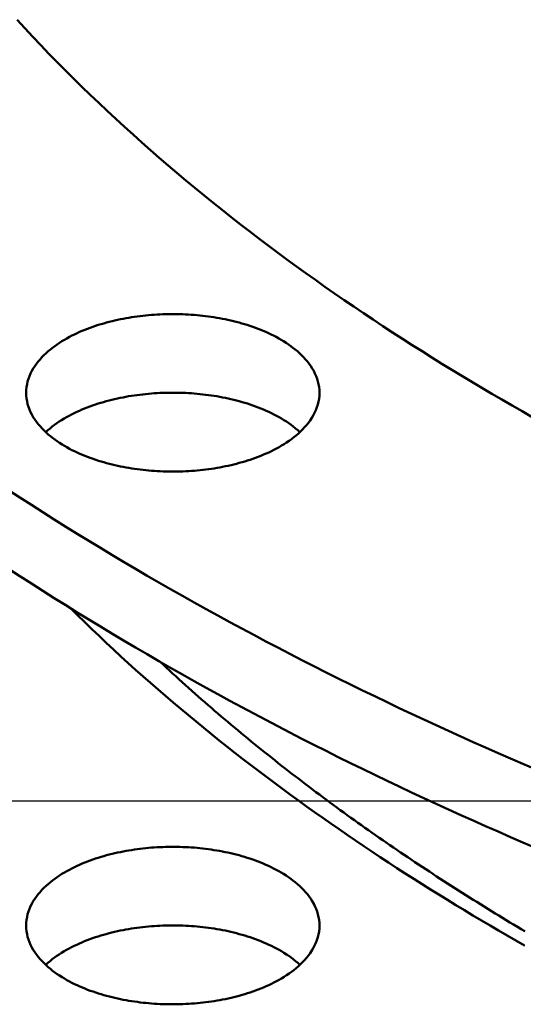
# Model space of a CAD drawing. Header units: millimetres. Extents: x 0 to 841, y 0 to 594.
# Tile 8 of 36: x 223 to 244, y 316 to 358. Entities that reach past the tile are written whole.
import ezdxf

# ---------------------------------------------------------------- set-up
doc = ezdxf.new("R2010")
doc.units = ezdxf.units.MM
for name, color, linetype, lineweight in [('COTA', 7, 'CONTINUOUS', 25), ('FINA', 7, 'CONTINUOUS', 25), ('VIS', 7, 'CONTINUOUS', 50)]:
    doc.layers.add(name, color=color, linetype=linetype, lineweight=lineweight)

msp = doc.modelspace()

# ---------------------------------------------------------------- linework, layer by layer
at = {"layer": 'COTA'}
msp.add_line((289.584, 324.93), (97.44, 324.93), dxfattribs=at)
at = {"layer": 'FINA'}
for points in [[(222.874, 357.959), (223.208, 357.596), (223.544, 357.236), (223.883, 356.878), (224.225, 356.522), (224.57, 356.169), (224.916, 355.819), (225.266, 355.471), (225.618, 355.125), (225.972, 354.782), (226.328, 354.441), (226.687, 354.103), (227.048, 353.767), (227.411, 353.433), (227.777, 353.102), (228.144, 352.773), (228.514, 352.447), (228.886, 352.123), (229.26, 351.801), (229.635, 351.482), (230.013, 351.164), (230.392, 350.85), (230.774, 350.537), (231.157, 350.227), (231.542, 349.918), (231.929, 349.613), (232.318, 349.309), (232.708, 349.007), (233.1, 348.708), (233.493, 348.411), (233.889, 348.116), (234.285, 347.823), (234.684, 347.533), (235.084, 347.244), (235.485, 346.958), (235.888, 346.673), (236.293, 346.391), (236.699, 346.111), (237.106, 345.833), (237.514, 345.557), (237.924, 345.283), (238.336, 345.011), (238.748, 344.741), (239.162, 344.473), (239.578, 344.207), (239.994, 343.943), (240.412, 343.681), (240.831, 343.42), (241.251, 343.162), (241.672, 342.906), (242.095, 342.651), (242.518, 342.399), (242.943, 342.148), (243.369, 341.9), (243.796, 341.653), (244.224, 341.408), (244.653, 341.164)], [(222.874, 357.959), (223.208, 357.596), (223.544, 357.236), (223.883, 356.878), (224.225, 356.522), (224.57, 356.169), (224.916, 355.819), (225.266, 355.471), (225.618, 355.125), (225.972, 354.782), (226.328, 354.441), (226.687, 354.103), (227.048, 353.767), (227.411, 353.433), (227.777, 353.102), (228.144, 352.773), (228.514, 352.447), (228.886, 352.123), (229.26, 351.801), (229.635, 351.482), (230.013, 351.164), (230.392, 350.85), (230.774, 350.537), (231.157, 350.227), (231.542, 349.918), (231.929, 349.613), (232.318, 349.309), (232.708, 349.007), (233.1, 348.708), (233.493, 348.411), (233.889, 348.116), (234.285, 347.823), (234.684, 347.533), (235.084, 347.244), (235.485, 346.958), (235.888, 346.673), (236.293, 346.391), (236.699, 346.111), (237.106, 345.833), (237.514, 345.557), (237.924, 345.283), (238.336, 345.011), (238.748, 344.741), (239.162, 344.473), (239.578, 344.207), (239.994, 343.943), (240.412, 343.681), (240.831, 343.42), (241.251, 343.162), (241.672, 342.906), (242.095, 342.651), (242.518, 342.399), (242.943, 342.148), (243.369, 341.9), (243.796, 341.653), (244.224, 341.408), (244.653, 341.164)], [(223.26, 342.189), (223.265, 342.31), (223.277, 342.43), (223.297, 342.548), (223.324, 342.666), (223.359, 342.781), (223.401, 342.894), (223.449, 343.004), (223.504, 343.112), (223.563, 343.217), (223.628, 343.318), (223.698, 343.417), (223.771, 343.512), (223.849, 343.604), (223.93, 343.694), (224.014, 343.78), (224.101, 343.863), (224.191, 343.943), (224.283, 344.021), (224.378, 344.095), (224.474, 344.168), (224.573, 344.237), (224.673, 344.304), (224.775, 344.369), (224.878, 344.431), (224.982, 344.491), (225.088, 344.549), (225.195, 344.605), (225.303, 344.658), (225.412, 344.71), (225.522, 344.76), (225.632, 344.807), (225.744, 344.853), (225.856, 344.897), (225.969, 344.939), (226.082, 344.98), (226.196, 345.019), (226.311, 345.056), (226.426, 345.092), (226.542, 345.126), (226.658, 345.158), (226.774, 345.189), (226.891, 345.218), (227.008, 345.246), (227.126, 345.272), (227.244, 345.297), (227.362, 345.321), (227.481, 345.343), (227.599, 345.364), (227.718, 345.383), (227.837, 345.401), (227.957, 345.418), (228.076, 345.433), (228.196, 345.447), (228.316, 345.46), (228.436, 345.471), (228.556, 345.482), (228.676, 345.49), (228.796, 345.498), (228.917, 345.504), (229.037, 345.509), (229.157, 345.513), (229.278, 345.516), (229.398, 345.517), (229.519, 345.517), (229.639, 345.516), (229.76, 345.513), (229.88, 345.509), (230.001, 345.504), (230.121, 345.498), (230.241, 345.49), (230.362, 345.482), (230.482, 345.471), (230.602, 345.46), (230.721, 345.447), (230.841, 345.433), (230.961, 345.418), (231.08, 345.401), (231.199, 345.383), (231.318, 345.364), (231.437, 345.343), (231.555, 345.321), (231.674, 345.297), (231.791, 345.272), (231.909, 345.246), (232.026, 345.218), (232.143, 345.189), (232.26, 345.158), (232.376, 345.126), (232.491, 345.092), (232.606, 345.056), (232.721, 345.019), (232.835, 344.98), (232.949, 344.939), (233.062, 344.897), (233.174, 344.853), (233.285, 344.807), (233.396, 344.76), (233.506, 344.71), (233.615, 344.658), (233.722, 344.605), (233.829, 344.549), (233.935, 344.491), (234.04, 344.431), (234.143, 344.369), (234.244, 344.304), (234.344, 344.237), (234.443, 344.168), (234.539, 344.095), (234.634, 344.021), (234.726, 343.943), (234.816, 343.863), (234.903, 343.78), (234.988, 343.694), (235.069, 343.604), (235.146, 343.512), (235.22, 343.417), (235.289, 343.318), (235.354, 343.217), (235.414, 343.112), (235.468, 343.004), (235.516, 342.894), (235.558, 342.781), (235.593, 342.666), (235.621, 342.548), (235.641, 342.43), (235.653, 342.31), (235.657, 342.189)], [(233.842, 339.836), (233.735, 339.78), (233.627, 339.726), (233.518, 339.674), (233.408, 339.624), (233.297, 339.576), (233.186, 339.53), (233.074, 339.486), (232.961, 339.444), (232.847, 339.403), (232.733, 339.364), (232.618, 339.326), (232.503, 339.291), (232.387, 339.256), (232.271, 339.224), (232.155, 339.193), (232.038, 339.163), (231.92, 339.135), (231.803, 339.109), (231.685, 339.083), (231.566, 339.06), (231.448, 339.038), (231.329, 339.017), (231.21, 338.997), (231.091, 338.979), (230.971, 338.962), (230.851, 338.947), (230.732, 338.932), (230.612, 338.92), (230.492, 338.908), (230.371, 338.898), (230.251, 338.889), (230.131, 338.881), (230.01, 338.875), (229.89, 338.87), (229.769, 338.866), (229.648, 338.863), (229.528, 338.862), (229.407, 338.862), (229.286, 338.863), (229.166, 338.865), (229.045, 338.869), (228.925, 338.874), (228.804, 338.88), (228.684, 338.888), (228.563, 338.896), (228.443, 338.906), (228.323, 338.918), (228.203, 338.931), (228.083, 338.944), (227.964, 338.96), (227.844, 338.976), (227.725, 338.994), (227.606, 339.014), (227.487, 339.034), (227.368, 339.056), (227.25, 339.08), (227.132, 339.105), (227.014, 339.131), (226.897, 339.159), (226.78, 339.188), (226.663, 339.219), (226.547, 339.252), (226.431, 339.286), (226.316, 339.321), (226.201, 339.358), (226.087, 339.397), (225.973, 339.438), (225.86, 339.48), (225.748, 339.524), (225.636, 339.57), (225.525, 339.617), (225.415, 339.667), (225.306, 339.719), (225.198, 339.772), (225.091, 339.828), (224.985, 339.886), (224.881, 339.946), (224.777, 340.008), (224.676, 340.073), (224.575, 340.14), (224.477, 340.21), (224.38, 340.282), (224.285, 340.356), (224.193, 340.434), (224.103, 340.514), (224.016, 340.598), (223.931, 340.684), (223.85, 340.773), (223.772, 340.865), (223.698, 340.961), (223.629, 341.059), (223.564, 341.161), (223.504, 341.266), (223.45, 341.373), (223.401, 341.484), (223.359, 341.597), (223.324, 341.712), (223.297, 341.83), (223.277, 341.949), (223.265, 342.069), (223.26, 342.189)], [(224.088, 340.528), (224.178, 340.609), (224.27, 340.687), (224.364, 340.763), (224.461, 340.836), (224.559, 340.906), (224.66, 340.973), (224.761, 341.038), (224.865, 341.101), (224.969, 341.162), (225.075, 341.22), (225.182, 341.276), (225.291, 341.33), (225.4, 341.382), (225.51, 341.432), (225.621, 341.48), (225.732, 341.527), (225.845, 341.571), (225.958, 341.613), (226.072, 341.654), (226.186, 341.693), (226.301, 341.731), (226.417, 341.767), (226.533, 341.801), (226.649, 341.834), (226.766, 341.865), (226.883, 341.894), (227.001, 341.922), (227.119, 341.949), (227.237, 341.974), (227.355, 341.998), (227.474, 342.02), (227.593, 342.041), (227.713, 342.06), (227.832, 342.078), (227.952, 342.095), (228.072, 342.111), (228.192, 342.125), (228.312, 342.138), (228.432, 342.149), (228.553, 342.159), (228.673, 342.168), (228.794, 342.176), (228.915, 342.182), (229.036, 342.187), (229.156, 342.191), (229.277, 342.194), (229.398, 342.195), (229.519, 342.195), (229.64, 342.194), (229.761, 342.191), (229.882, 342.187), (230.003, 342.182), (230.123, 342.176), (230.244, 342.168), (230.365, 342.159), (230.485, 342.149), (230.605, 342.138), (230.726, 342.125), (230.846, 342.111), (230.966, 342.095), (231.085, 342.078), (231.205, 342.06), (231.324, 342.041), (231.443, 342.02), (231.562, 341.998), (231.681, 341.974), (231.799, 341.949), (231.917, 341.922), (232.034, 341.894), (232.152, 341.865), (232.268, 341.834), (232.385, 341.801), (232.501, 341.767), (232.616, 341.731), (232.731, 341.693), (232.846, 341.654), (232.959, 341.613), (233.073, 341.571), (233.185, 341.527), (233.297, 341.48), (233.408, 341.432), (233.518, 341.382), (233.627, 341.33), (233.735, 341.276), (233.842, 341.22), (233.948, 341.162), (234.053, 341.101), (234.156, 341.038), (234.258, 340.973), (234.358, 340.906), (234.457, 340.836), (234.553, 340.763), (234.648, 340.687), (234.74, 340.609), (234.83, 340.528)], [(235.657, 342.189), (235.653, 342.065), (235.64, 341.941), (235.618, 341.818), (235.589, 341.696), (235.551, 341.577), (235.507, 341.461), (235.455, 341.347), (235.398, 341.237), (235.334, 341.129), (235.265, 341.025), (235.192, 340.924), (235.114, 340.827), (235.032, 340.733), (234.946, 340.642), (234.857, 340.554), (234.766, 340.47), (234.671, 340.389), (234.574, 340.31), (234.475, 340.234), (234.373, 340.162), (234.27, 340.091), (234.165, 340.024), (234.059, 339.959), (233.951, 339.896), (233.842, 339.836)], [(222.518, 338.079), (222.998, 337.765), (223.48, 337.453), (223.962, 337.144), (224.447, 336.837), (224.932, 336.532), (225.42, 336.23), (225.908, 335.929), (226.398, 335.631), (226.889, 335.336), (227.382, 335.042), (227.876, 334.751), (228.371, 334.461), (228.867, 334.174), (229.365, 333.889), (229.864, 333.607), (230.364, 333.326), (230.865, 333.047), (231.368, 332.771), (231.871, 332.496), (232.376, 332.224), (232.882, 331.954), (233.388, 331.686), (233.896, 331.42), (234.405, 331.156), (234.915, 330.893), (235.426, 330.633), (235.939, 330.375), (236.452, 330.119), (236.966, 329.865), (237.481, 329.613), (237.997, 329.363), (238.513, 329.114), (239.031, 328.868), (239.55, 328.623), (240.07, 328.381), (240.59, 328.14), (241.112, 327.901), (241.634, 327.665), (242.157, 327.43), (242.681, 327.196), (243.205, 326.965), (243.731, 326.735), (244.257, 326.508), (244.784, 326.282)], [(222.518, 334.757), (222.998, 334.443), (223.48, 334.131), (223.962, 333.822), (224.447, 333.515), (224.932, 333.21), (225.42, 332.908), (225.908, 332.607), (226.398, 332.309), (226.889, 332.014), (227.382, 331.72), (227.876, 331.429), (228.371, 331.139), (228.867, 330.852), (229.365, 330.567), (229.864, 330.284), (230.364, 330.004), (230.865, 329.725), (231.368, 329.449), (231.871, 329.174), (232.376, 328.902), (232.882, 328.632), (233.388, 328.364), (233.896, 328.098), (234.405, 327.834), (234.915, 327.571), (235.426, 327.311), (235.939, 327.053), (236.452, 326.797), (236.966, 326.543), (237.481, 326.291), (237.997, 326.041), (238.513, 325.792), (239.031, 325.546), (239.55, 325.301), (240.07, 325.059), (240.59, 324.818), (241.112, 324.579), (241.634, 324.343), (242.157, 324.107), (242.681, 323.874), (243.205, 323.643), (243.731, 323.413), (244.257, 323.186), (244.784, 322.96)], [(225.136, 333.084), (225.435, 332.788), (225.736, 332.494), (226.038, 332.202), (226.343, 331.912), (226.648, 331.623), (226.956, 331.336), (227.265, 331.051), (227.576, 330.768), (227.888, 330.486), (228.202, 330.206), (228.517, 329.928), (228.834, 329.652), (229.153, 329.377), (229.472, 329.104), (229.794, 328.832), (230.116, 328.562), (230.44, 328.294), (230.765, 328.028), (231.092, 327.763), (231.42, 327.5), (231.749, 327.238), (232.08, 326.978), (232.412, 326.72), (232.745, 326.463), (233.079, 326.208), (233.415, 325.954), (233.751, 325.702), (234.089, 325.452), (234.428, 325.203), (234.768, 324.956), (235.109, 324.71), (235.452, 324.466), (235.795, 324.223), (236.14, 323.982), (236.485, 323.742), (236.832, 323.504), (237.179, 323.267), (237.528, 323.032), (237.877, 322.798), (238.228, 322.566), (238.58, 322.335), (238.932, 322.106), (239.285, 321.878), (239.64, 321.651), (239.995, 321.426), (240.351, 321.202), (240.708, 320.98), (241.066, 320.759), (241.425, 320.54), (241.785, 320.322), (242.145, 320.105), (242.506, 319.89), (242.868, 319.676), (243.231, 319.464), (243.595, 319.253), (243.959, 319.043), (244.325, 318.834)], [(228.911, 330.827), (229.045, 330.702), (229.179, 330.578), (229.314, 330.454), (229.449, 330.33), (229.584, 330.207), (229.719, 330.084), (229.855, 329.961), (229.991, 329.838), (230.127, 329.716), (230.264, 329.595), (230.401, 329.473), (230.538, 329.352), (230.676, 329.231), (230.813, 329.111), (230.951, 328.991), (231.09, 328.871), (231.228, 328.752), (231.367, 328.632), (231.507, 328.514), (231.646, 328.395), (231.786, 328.277), (231.926, 328.159), (232.066, 328.042), (232.207, 327.925), (232.347, 327.808), (232.489, 327.691), (232.63, 327.575), (232.772, 327.459), (232.913, 327.343), (233.056, 327.228), (233.198, 327.113), (233.341, 326.999), (233.483, 326.884), (233.627, 326.77), (233.77, 326.657), (233.914, 326.543), (234.057, 326.43), (234.202, 326.317), (234.346, 326.205), (234.491, 326.093), (234.635, 325.981), (234.78, 325.869), (234.926, 325.758), (235.071, 325.647), (235.217, 325.537), (235.363, 325.426), (235.509, 325.316), (235.656, 325.207), (235.803, 325.097), (235.95, 324.988), (236.097, 324.879), (236.244, 324.771), (236.392, 324.663), (236.539, 324.555), (236.687, 324.447), (236.836, 324.34), (236.984, 324.233), (237.133, 324.126), (237.282, 324.02), (237.431, 323.914), (237.58, 323.808), (237.73, 323.703), (237.879, 323.597), (238.029, 323.492), (238.179, 323.388), (238.33, 323.283), (238.48, 323.179), (238.631, 323.076), (238.782, 322.972), (238.933, 322.869), (239.084, 322.766), (239.236, 322.663), (239.388, 322.561), (239.54, 322.459), (239.692, 322.357), (239.844, 322.256), (239.996, 322.155), (240.149, 322.054), (240.302, 321.953), (240.455, 321.853), (240.608, 321.753), (240.762, 321.653), (240.915, 321.554), (241.069, 321.454), (241.223, 321.355), (241.377, 321.257), (241.531, 321.158), (241.686, 321.06), (241.84, 320.962), (241.995, 320.865), (242.15, 320.768), (242.305, 320.671), (242.461, 320.574), (242.616, 320.477), (242.772, 320.381), (242.928, 320.285), (243.084, 320.19), (243.24, 320.094), (243.396, 319.999), (243.553, 319.904), (243.709, 319.81), (243.866, 319.715), (244.023, 319.621), (244.18, 319.527), (244.338, 319.434)], [(223.26, 319.673), (223.265, 319.794), (223.277, 319.914), (223.297, 320.032), (223.324, 320.15), (223.359, 320.265), (223.401, 320.378), (223.449, 320.488), (223.504, 320.596), (223.563, 320.701), (223.628, 320.802), (223.698, 320.901), (223.771, 320.996), (223.849, 321.088), (223.93, 321.177), (224.014, 321.264), (224.101, 321.347), (224.191, 321.427), (224.283, 321.505), (224.378, 321.579), (224.474, 321.651), (224.573, 321.721), (224.673, 321.788), (224.775, 321.853), (224.878, 321.915), (224.982, 321.975), (225.088, 322.033), (225.195, 322.089), (225.303, 322.142), (225.412, 322.194), (225.522, 322.244), (225.632, 322.291), (225.744, 322.337), (225.856, 322.381), (225.969, 322.423), (226.082, 322.464), (226.196, 322.503), (226.311, 322.54), (226.426, 322.576), (226.542, 322.61), (226.658, 322.642), (226.774, 322.673), (226.891, 322.702), (227.008, 322.73), (227.126, 322.756), (227.244, 322.781), (227.362, 322.805), (227.481, 322.827), (227.599, 322.848), (227.718, 322.867), (227.837, 322.885), (227.957, 322.902), (228.076, 322.917), (228.196, 322.931), (228.316, 322.944), (228.436, 322.955), (228.556, 322.966), (228.676, 322.974), (228.796, 322.982), (228.917, 322.988), (229.037, 322.993), (229.157, 322.997), (229.278, 323), (229.398, 323.001), (229.519, 323.001), (229.639, 323), (229.76, 322.997), (229.88, 322.993), (230.001, 322.988), (230.121, 322.982), (230.241, 322.974), (230.362, 322.966), (230.482, 322.955), (230.602, 322.944), (230.721, 322.931), (230.841, 322.917), (230.961, 322.902), (231.08, 322.885), (231.199, 322.867), (231.318, 322.848), (231.437, 322.827), (231.555, 322.805), (231.674, 322.781), (231.791, 322.756), (231.909, 322.73), (232.026, 322.702), (232.143, 322.673), (232.26, 322.642), (232.376, 322.61), (232.491, 322.576), (232.606, 322.54), (232.721, 322.503), (232.835, 322.464), (232.949, 322.423), (233.062, 322.381), (233.174, 322.337), (233.285, 322.291), (233.396, 322.244), (233.506, 322.194), (233.615, 322.142), (233.722, 322.089), (233.829, 322.033), (233.935, 321.975), (234.04, 321.915), (234.143, 321.853), (234.244, 321.788), (234.344, 321.721), (234.443, 321.651), (234.539, 321.579), (234.634, 321.505), (234.726, 321.427), (234.816, 321.347), (234.903, 321.264), (234.988, 321.177), (235.069, 321.088), (235.146, 320.996), (235.22, 320.901), (235.289, 320.802), (235.354, 320.701), (235.414, 320.596), (235.468, 320.488), (235.516, 320.378), (235.558, 320.265), (235.593, 320.15), (235.621, 320.032), (235.641, 319.914), (235.653, 319.794), (235.657, 319.673)], [(233.842, 317.32), (233.735, 317.264), (233.627, 317.21), (233.518, 317.158), (233.408, 317.108), (233.297, 317.06), (233.186, 317.014), (233.074, 316.97), (232.961, 316.928), (232.847, 316.887), (232.733, 316.848), (232.618, 316.81), (232.503, 316.775), (232.387, 316.74), (232.271, 316.708), (232.155, 316.677), (232.038, 316.647), (231.92, 316.619), (231.803, 316.593), (231.685, 316.567), (231.566, 316.544), (231.448, 316.521), (231.329, 316.501), (231.21, 316.481), (231.091, 316.463), (230.971, 316.446), (230.851, 316.431), (230.732, 316.416), (230.612, 316.404), (230.492, 316.392), (230.371, 316.382), (230.251, 316.373), (230.131, 316.365), (230.01, 316.359), (229.89, 316.354), (229.769, 316.35), (229.648, 316.347), (229.528, 316.346), (229.407, 316.346), (229.286, 316.347), (229.166, 316.349), (229.045, 316.353), (228.925, 316.358), (228.804, 316.364), (228.684, 316.372), (228.563, 316.38), (228.443, 316.39), (228.323, 316.402), (228.203, 316.414), (228.083, 316.428), (227.964, 316.444), (227.844, 316.46), (227.725, 316.478), (227.606, 316.498), (227.487, 316.518), (227.368, 316.54), (227.25, 316.564), (227.132, 316.589), (227.014, 316.615), (226.897, 316.643), (226.78, 316.672), (226.663, 316.703), (226.547, 316.736), (226.431, 316.77), (226.316, 316.805), (226.201, 316.842), (226.087, 316.881), (225.973, 316.922), (225.86, 316.964), (225.748, 317.008), (225.636, 317.054), (225.525, 317.101), (225.415, 317.151), (225.306, 317.203), (225.198, 317.256), (225.091, 317.312), (224.985, 317.37), (224.881, 317.43), (224.777, 317.492), (224.676, 317.557), (224.575, 317.624), (224.477, 317.693), (224.38, 317.766), (224.285, 317.84), (224.193, 317.918), (224.103, 317.998), (224.016, 318.081), (223.931, 318.168), (223.85, 318.257), (223.772, 318.349), (223.698, 318.445), (223.629, 318.543), (223.564, 318.645), (223.504, 318.75), (223.45, 318.857), (223.401, 318.968), (223.359, 319.081), (223.324, 319.196), (223.297, 319.314), (223.277, 319.433), (223.265, 319.553), (223.26, 319.673)], [(224.088, 318.012), (224.178, 318.093), (224.27, 318.171), (224.364, 318.247), (224.461, 318.32), (224.559, 318.39), (224.66, 318.457), (224.761, 318.522), (224.865, 318.585), (224.969, 318.646), (225.075, 318.704), (225.182, 318.76), (225.291, 318.814), (225.4, 318.866), (225.51, 318.916), (225.621, 318.964), (225.732, 319.011), (225.845, 319.055), (225.958, 319.097), (226.072, 319.138), (226.186, 319.177), (226.301, 319.215), (226.417, 319.251), (226.533, 319.285), (226.649, 319.317), (226.766, 319.349), (226.883, 319.378), (227.001, 319.406), (227.119, 319.433), (227.237, 319.458), (227.355, 319.482), (227.474, 319.504), (227.593, 319.525), (227.713, 319.544), (227.832, 319.562), (227.952, 319.579), (228.072, 319.595), (228.192, 319.609), (228.312, 319.622), (228.432, 319.633), (228.553, 319.643), (228.673, 319.652), (228.794, 319.66), (228.915, 319.666), (229.036, 319.671), (229.156, 319.675), (229.277, 319.678), (229.398, 319.679), (229.519, 319.679), (229.64, 319.678), (229.761, 319.675), (229.882, 319.671), (230.003, 319.666), (230.123, 319.66), (230.244, 319.652), (230.365, 319.643), (230.485, 319.633), (230.605, 319.622), (230.726, 319.609), (230.846, 319.595), (230.966, 319.579), (231.085, 319.562), (231.205, 319.544), (231.324, 319.525), (231.443, 319.504), (231.562, 319.482), (231.681, 319.458), (231.799, 319.433), (231.917, 319.406), (232.034, 319.378), (232.152, 319.349), (232.268, 319.317), (232.385, 319.285), (232.501, 319.251), (232.616, 319.215), (232.731, 319.177), (232.846, 319.138), (232.959, 319.097), (233.073, 319.055), (233.185, 319.011), (233.297, 318.964), (233.408, 318.916), (233.518, 318.866), (233.627, 318.814), (233.735, 318.76), (233.842, 318.704), (233.948, 318.646), (234.053, 318.585), (234.156, 318.522), (234.258, 318.457), (234.358, 318.39), (234.457, 318.32), (234.553, 318.247), (234.648, 318.171), (234.74, 318.093), (234.83, 318.012)], [(235.657, 319.673), (235.653, 319.549), (235.64, 319.425), (235.618, 319.302), (235.589, 319.18), (235.551, 319.061), (235.507, 318.945), (235.455, 318.831), (235.398, 318.721), (235.334, 318.613), (235.265, 318.509), (235.192, 318.408), (235.114, 318.311), (235.032, 318.217), (234.946, 318.126), (234.857, 318.038), (234.766, 317.954), (234.671, 317.872), (234.574, 317.794), (234.475, 317.718), (234.373, 317.646), (234.27, 317.575), (234.165, 317.508), (234.059, 317.443), (233.951, 317.38), (233.842, 317.32)]]:
    msp.add_lwpolyline(points, dxfattribs=at)
at = {"layer": 'VIS'}
for points in [[(222.874, 357.959), (223.208, 357.596), (223.544, 357.236), (223.883, 356.878), (224.225, 356.522), (224.57, 356.169), (224.916, 355.819), (225.266, 355.471), (225.618, 355.125), (225.972, 354.782), (226.328, 354.441), (226.687, 354.103), (227.048, 353.767), (227.411, 353.433), (227.777, 353.102), (228.144, 352.773), (228.514, 352.447), (228.886, 352.123), (229.26, 351.801), (229.635, 351.482), (230.013, 351.164), (230.392, 350.85), (230.774, 350.537), (231.157, 350.227), (231.542, 349.918), (231.929, 349.613), (232.318, 349.309), (232.708, 349.007), (233.1, 348.708), (233.493, 348.411), (233.889, 348.116), (234.285, 347.823), (234.684, 347.533), (235.084, 347.244), (235.485, 346.958), (235.888, 346.673), (236.293, 346.391), (236.699, 346.111), (237.106, 345.833), (237.514, 345.557), (237.924, 345.283), (238.336, 345.011), (238.748, 344.741), (239.162, 344.473), (239.578, 344.207), (239.994, 343.943), (240.412, 343.681), (240.831, 343.42), (241.251, 343.162), (241.672, 342.906), (242.095, 342.651), (242.518, 342.399), (242.943, 342.148), (243.369, 341.9), (243.796, 341.653), (244.224, 341.408), (244.653, 341.164)], [(222.874, 357.959), (223.208, 357.596), (223.544, 357.236), (223.883, 356.878), (224.225, 356.522), (224.57, 356.169), (224.916, 355.819), (225.266, 355.471), (225.618, 355.125), (225.972, 354.782), (226.328, 354.441), (226.687, 354.103), (227.048, 353.767), (227.411, 353.433), (227.777, 353.102), (228.144, 352.773), (228.514, 352.447), (228.886, 352.123), (229.26, 351.801), (229.635, 351.482), (230.013, 351.164), (230.392, 350.85), (230.774, 350.537), (231.157, 350.227), (231.542, 349.918), (231.929, 349.613), (232.318, 349.309), (232.708, 349.007), (233.1, 348.708), (233.493, 348.411), (233.889, 348.116), (234.285, 347.823), (234.684, 347.533), (235.084, 347.244), (235.485, 346.958), (235.888, 346.673), (236.293, 346.391), (236.699, 346.111), (237.106, 345.833), (237.514, 345.557), (237.924, 345.283), (238.336, 345.011), (238.748, 344.741), (239.162, 344.473), (239.578, 344.207), (239.994, 343.943), (240.412, 343.681), (240.831, 343.42), (241.251, 343.162), (241.672, 342.906), (242.095, 342.651), (242.518, 342.399), (242.943, 342.148), (243.369, 341.9), (243.796, 341.653), (244.224, 341.408), (244.653, 341.164)], [(223.26, 342.189), (223.265, 342.31), (223.277, 342.43), (223.297, 342.548), (223.324, 342.666), (223.359, 342.781), (223.401, 342.894), (223.449, 343.004), (223.504, 343.112), (223.563, 343.217), (223.628, 343.318), (223.698, 343.417), (223.771, 343.512), (223.849, 343.604), (223.93, 343.694), (224.014, 343.78), (224.101, 343.863), (224.191, 343.943), (224.283, 344.021), (224.378, 344.095), (224.474, 344.168), (224.573, 344.237), (224.673, 344.304), (224.775, 344.369), (224.878, 344.431), (224.982, 344.491), (225.088, 344.549), (225.195, 344.605), (225.303, 344.658), (225.412, 344.71), (225.522, 344.76), (225.632, 344.807), (225.744, 344.853), (225.856, 344.897), (225.969, 344.939), (226.082, 344.98), (226.196, 345.019), (226.311, 345.056), (226.426, 345.092), (226.542, 345.126), (226.658, 345.158), (226.774, 345.189), (226.891, 345.218), (227.008, 345.246), (227.126, 345.272), (227.244, 345.297), (227.362, 345.321), (227.481, 345.343), (227.599, 345.364), (227.718, 345.383), (227.837, 345.401), (227.957, 345.418), (228.076, 345.433), (228.196, 345.447), (228.316, 345.46), (228.436, 345.471), (228.556, 345.482), (228.676, 345.49), (228.796, 345.498), (228.917, 345.504), (229.037, 345.509), (229.157, 345.513), (229.278, 345.516), (229.398, 345.517), (229.519, 345.517), (229.639, 345.516), (229.76, 345.513), (229.88, 345.509), (230.001, 345.504), (230.121, 345.498), (230.241, 345.49), (230.362, 345.482), (230.482, 345.471), (230.602, 345.46), (230.721, 345.447), (230.841, 345.433), (230.961, 345.418), (231.08, 345.401), (231.199, 345.383), (231.318, 345.364), (231.437, 345.343), (231.555, 345.321), (231.674, 345.297), (231.791, 345.272), (231.909, 345.246), (232.026, 345.218), (232.143, 345.189), (232.26, 345.158), (232.376, 345.126), (232.491, 345.092), (232.606, 345.056), (232.721, 345.019), (232.835, 344.98), (232.949, 344.939), (233.062, 344.897), (233.174, 344.853), (233.285, 344.807), (233.396, 344.76), (233.506, 344.71), (233.615, 344.658), (233.722, 344.605), (233.829, 344.549), (233.935, 344.491), (234.04, 344.431), (234.143, 344.369), (234.244, 344.304), (234.344, 344.237), (234.443, 344.168), (234.539, 344.095), (234.634, 344.021), (234.726, 343.943), (234.816, 343.863), (234.903, 343.78), (234.988, 343.694), (235.069, 343.604), (235.146, 343.512), (235.22, 343.417), (235.289, 343.318), (235.354, 343.217), (235.414, 343.112), (235.468, 343.004), (235.516, 342.894), (235.558, 342.781), (235.593, 342.666), (235.621, 342.548), (235.641, 342.43), (235.653, 342.31), (235.657, 342.189)], [(233.842, 339.836), (233.735, 339.78), (233.627, 339.726), (233.518, 339.674), (233.408, 339.624), (233.297, 339.576), (233.186, 339.53), (233.074, 339.486), (232.961, 339.444), (232.847, 339.403), (232.733, 339.364), (232.618, 339.326), (232.503, 339.291), (232.387, 339.256), (232.271, 339.224), (232.155, 339.193), (232.038, 339.163), (231.92, 339.135), (231.803, 339.109), (231.685, 339.083), (231.566, 339.06), (231.448, 339.038), (231.329, 339.017), (231.21, 338.997), (231.091, 338.979), (230.971, 338.962), (230.851, 338.947), (230.732, 338.932), (230.612, 338.92), (230.492, 338.908), (230.371, 338.898), (230.251, 338.889), (230.131, 338.881), (230.01, 338.875), (229.89, 338.87), (229.769, 338.866), (229.648, 338.863), (229.528, 338.862), (229.407, 338.862), (229.286, 338.863), (229.166, 338.865), (229.045, 338.869), (228.925, 338.874), (228.804, 338.88), (228.684, 338.888), (228.563, 338.896), (228.443, 338.906), (228.323, 338.918), (228.203, 338.931), (228.083, 338.944), (227.964, 338.96), (227.844, 338.976), (227.725, 338.994), (227.606, 339.014), (227.487, 339.034), (227.368, 339.056), (227.25, 339.08), (227.132, 339.105), (227.014, 339.131), (226.897, 339.159), (226.78, 339.188), (226.663, 339.219), (226.547, 339.252), (226.431, 339.286), (226.316, 339.321), (226.201, 339.358), (226.087, 339.397), (225.973, 339.438), (225.86, 339.48), (225.748, 339.524), (225.636, 339.57), (225.525, 339.617), (225.415, 339.667), (225.306, 339.719), (225.198, 339.772), (225.091, 339.828), (224.985, 339.886), (224.881, 339.946), (224.777, 340.008), (224.676, 340.073), (224.575, 340.14), (224.477, 340.21), (224.38, 340.282), (224.285, 340.356), (224.193, 340.434), (224.103, 340.514), (224.016, 340.598), (223.931, 340.684), (223.85, 340.773), (223.772, 340.865), (223.698, 340.961), (223.629, 341.059), (223.564, 341.161), (223.504, 341.266), (223.45, 341.373), (223.401, 341.484), (223.359, 341.597), (223.324, 341.712), (223.297, 341.83), (223.277, 341.949), (223.265, 342.069), (223.26, 342.189)], [(224.088, 340.528), (224.178, 340.609), (224.27, 340.687), (224.364, 340.763), (224.461, 340.836), (224.559, 340.906), (224.66, 340.973), (224.761, 341.038), (224.865, 341.101), (224.969, 341.162), (225.075, 341.22), (225.182, 341.276), (225.291, 341.33), (225.4, 341.382), (225.51, 341.432), (225.621, 341.48), (225.732, 341.527), (225.845, 341.571), (225.958, 341.613), (226.072, 341.654), (226.186, 341.693), (226.301, 341.731), (226.417, 341.767), (226.533, 341.801), (226.649, 341.834), (226.766, 341.865), (226.883, 341.894), (227.001, 341.922), (227.119, 341.949), (227.237, 341.974), (227.355, 341.998), (227.474, 342.02), (227.593, 342.041), (227.713, 342.06), (227.832, 342.078), (227.952, 342.095), (228.072, 342.111), (228.192, 342.125), (228.312, 342.138), (228.432, 342.149), (228.553, 342.159), (228.673, 342.168), (228.794, 342.176), (228.915, 342.182), (229.036, 342.187), (229.156, 342.191), (229.277, 342.194), (229.398, 342.195), (229.519, 342.195), (229.64, 342.194), (229.761, 342.191), (229.882, 342.187), (230.003, 342.182), (230.123, 342.176), (230.244, 342.168), (230.365, 342.159), (230.485, 342.149), (230.605, 342.138), (230.726, 342.125), (230.846, 342.111), (230.966, 342.095), (231.085, 342.078), (231.205, 342.06), (231.324, 342.041), (231.443, 342.02), (231.562, 341.998), (231.681, 341.974), (231.799, 341.949), (231.917, 341.922), (232.034, 341.894), (232.152, 341.865), (232.268, 341.834), (232.385, 341.801), (232.501, 341.767), (232.616, 341.731), (232.731, 341.693), (232.846, 341.654), (232.959, 341.613), (233.073, 341.571), (233.185, 341.527), (233.297, 341.48), (233.408, 341.432), (233.518, 341.382), (233.627, 341.33), (233.735, 341.276), (233.842, 341.22), (233.948, 341.162), (234.053, 341.101), (234.156, 341.038), (234.258, 340.973), (234.358, 340.906), (234.457, 340.836), (234.553, 340.763), (234.648, 340.687), (234.74, 340.609), (234.83, 340.528)], [(235.657, 342.189), (235.653, 342.065), (235.64, 341.941), (235.618, 341.818), (235.589, 341.696), (235.551, 341.577), (235.507, 341.461), (235.455, 341.347), (235.398, 341.237), (235.334, 341.129), (235.265, 341.025), (235.192, 340.924), (235.114, 340.827), (235.032, 340.733), (234.946, 340.642), (234.857, 340.554), (234.766, 340.47), (234.671, 340.389), (234.574, 340.31), (234.475, 340.234), (234.373, 340.162), (234.27, 340.091), (234.165, 340.024), (234.059, 339.959), (233.951, 339.896), (233.842, 339.836)], [(222.518, 338.079), (222.998, 337.765), (223.48, 337.453), (223.962, 337.144), (224.447, 336.837), (224.932, 336.532), (225.42, 336.23), (225.908, 335.929), (226.398, 335.631), (226.889, 335.336), (227.382, 335.042), (227.876, 334.751), (228.371, 334.461), (228.867, 334.174), (229.365, 333.889), (229.864, 333.607), (230.364, 333.326), (230.865, 333.047), (231.368, 332.771), (231.871, 332.496), (232.376, 332.224), (232.882, 331.954), (233.388, 331.686), (233.896, 331.42), (234.405, 331.156), (234.915, 330.893), (235.426, 330.633), (235.939, 330.375), (236.452, 330.119), (236.966, 329.865), (237.481, 329.613), (237.997, 329.363), (238.513, 329.114), (239.031, 328.868), (239.55, 328.623), (240.07, 328.381), (240.59, 328.14), (241.112, 327.901), (241.634, 327.665), (242.157, 327.43), (242.681, 327.196), (243.205, 326.965), (243.731, 326.735), (244.257, 326.508), (244.784, 326.282)], [(222.518, 334.757), (222.998, 334.443), (223.48, 334.131), (223.962, 333.822), (224.447, 333.515), (224.932, 333.21), (225.42, 332.908), (225.908, 332.607), (226.398, 332.309), (226.889, 332.014), (227.382, 331.72), (227.876, 331.429), (228.371, 331.139), (228.867, 330.852), (229.365, 330.567), (229.864, 330.284), (230.364, 330.004), (230.865, 329.725), (231.368, 329.449), (231.871, 329.174), (232.376, 328.902), (232.882, 328.632), (233.388, 328.364), (233.896, 328.098), (234.405, 327.834), (234.915, 327.571), (235.426, 327.311), (235.939, 327.053), (236.452, 326.797), (236.966, 326.543), (237.481, 326.291), (237.997, 326.041), (238.513, 325.792), (239.031, 325.546), (239.55, 325.301), (240.07, 325.059), (240.59, 324.818), (241.112, 324.579), (241.634, 324.343), (242.157, 324.107), (242.681, 323.874), (243.205, 323.643), (243.731, 323.413), (244.257, 323.186), (244.784, 322.96)], [(225.136, 333.084), (225.435, 332.788), (225.736, 332.494), (226.038, 332.202), (226.343, 331.912), (226.648, 331.623), (226.956, 331.336), (227.265, 331.051), (227.576, 330.768), (227.888, 330.486), (228.202, 330.206), (228.517, 329.928), (228.834, 329.652), (229.153, 329.377), (229.472, 329.104), (229.794, 328.832), (230.116, 328.562), (230.44, 328.294), (230.765, 328.028), (231.092, 327.763), (231.42, 327.5), (231.749, 327.238), (232.08, 326.978), (232.412, 326.72), (232.745, 326.463), (233.079, 326.208), (233.415, 325.954), (233.751, 325.702), (234.089, 325.452), (234.428, 325.203), (234.768, 324.956), (235.109, 324.71), (235.452, 324.466), (235.795, 324.223), (236.14, 323.982), (236.485, 323.742), (236.832, 323.504), (237.179, 323.267), (237.528, 323.032), (237.877, 322.798), (238.228, 322.566), (238.58, 322.335), (238.932, 322.106), (239.285, 321.878), (239.64, 321.651), (239.995, 321.426), (240.351, 321.202), (240.708, 320.98), (241.066, 320.759), (241.425, 320.54), (241.785, 320.322), (242.145, 320.105), (242.506, 319.89), (242.868, 319.676), (243.231, 319.464), (243.595, 319.253), (243.959, 319.043), (244.325, 318.834)], [(228.911, 330.827), (229.045, 330.702), (229.179, 330.578), (229.314, 330.454), (229.449, 330.33), (229.584, 330.207), (229.719, 330.084), (229.855, 329.961), (229.991, 329.838), (230.127, 329.716), (230.264, 329.595), (230.401, 329.473), (230.538, 329.352), (230.676, 329.231), (230.813, 329.111), (230.951, 328.991), (231.09, 328.871), (231.228, 328.752), (231.367, 328.632), (231.507, 328.514), (231.646, 328.395), (231.786, 328.277), (231.926, 328.159), (232.066, 328.042), (232.207, 327.925), (232.347, 327.808), (232.489, 327.691), (232.63, 327.575), (232.772, 327.459), (232.913, 327.343), (233.056, 327.228), (233.198, 327.113), (233.341, 326.999), (233.483, 326.884), (233.627, 326.77), (233.77, 326.657), (233.914, 326.543), (234.057, 326.43), (234.202, 326.317), (234.346, 326.205), (234.491, 326.093), (234.635, 325.981), (234.78, 325.869), (234.926, 325.758), (235.071, 325.647), (235.217, 325.537), (235.363, 325.426), (235.509, 325.316), (235.656, 325.207), (235.803, 325.097), (235.95, 324.988), (236.097, 324.879), (236.244, 324.771), (236.392, 324.663), (236.539, 324.555), (236.687, 324.447), (236.836, 324.34), (236.984, 324.233), (237.133, 324.126), (237.282, 324.02), (237.431, 323.914), (237.58, 323.808), (237.73, 323.703), (237.879, 323.597), (238.029, 323.492), (238.179, 323.388), (238.33, 323.283), (238.48, 323.179), (238.631, 323.076), (238.782, 322.972), (238.933, 322.869), (239.084, 322.766), (239.236, 322.663), (239.388, 322.561), (239.54, 322.459), (239.692, 322.357), (239.844, 322.256), (239.996, 322.155), (240.149, 322.054), (240.302, 321.953), (240.455, 321.853), (240.608, 321.753), (240.762, 321.653), (240.915, 321.554), (241.069, 321.454), (241.223, 321.355), (241.377, 321.257), (241.531, 321.158), (241.686, 321.06), (241.84, 320.962), (241.995, 320.865), (242.15, 320.768), (242.305, 320.671), (242.461, 320.574), (242.616, 320.477), (242.772, 320.381), (242.928, 320.285), (243.084, 320.19), (243.24, 320.094), (243.396, 319.999), (243.553, 319.904), (243.709, 319.81), (243.866, 319.715), (244.023, 319.621), (244.18, 319.527), (244.338, 319.434)], [(223.26, 319.673), (223.265, 319.794), (223.277, 319.914), (223.297, 320.032), (223.324, 320.15), (223.359, 320.265), (223.401, 320.378), (223.449, 320.488), (223.504, 320.596), (223.563, 320.701), (223.628, 320.802), (223.698, 320.901), (223.771, 320.996), (223.849, 321.088), (223.93, 321.177), (224.014, 321.264), (224.101, 321.347), (224.191, 321.427), (224.283, 321.505), (224.378, 321.579), (224.474, 321.651), (224.573, 321.721), (224.673, 321.788), (224.775, 321.853), (224.878, 321.915), (224.982, 321.975), (225.088, 322.033), (225.195, 322.089), (225.303, 322.142), (225.412, 322.194), (225.522, 322.244), (225.632, 322.291), (225.744, 322.337), (225.856, 322.381), (225.969, 322.423), (226.082, 322.464), (226.196, 322.503), (226.311, 322.54), (226.426, 322.576), (226.542, 322.61), (226.658, 322.642), (226.774, 322.673), (226.891, 322.702), (227.008, 322.73), (227.126, 322.756), (227.244, 322.781), (227.362, 322.805), (227.481, 322.827), (227.599, 322.848), (227.718, 322.867), (227.837, 322.885), (227.957, 322.902), (228.076, 322.917), (228.196, 322.931), (228.316, 322.944), (228.436, 322.955), (228.556, 322.966), (228.676, 322.974), (228.796, 322.982), (228.917, 322.988), (229.037, 322.993), (229.157, 322.997), (229.278, 323), (229.398, 323.001), (229.519, 323.001), (229.639, 323), (229.76, 322.997), (229.88, 322.993), (230.001, 322.988), (230.121, 322.982), (230.241, 322.974), (230.362, 322.966), (230.482, 322.955), (230.602, 322.944), (230.721, 322.931), (230.841, 322.917), (230.961, 322.902), (231.08, 322.885), (231.199, 322.867), (231.318, 322.848), (231.437, 322.827), (231.555, 322.805), (231.674, 322.781), (231.791, 322.756), (231.909, 322.73), (232.026, 322.702), (232.143, 322.673), (232.26, 322.642), (232.376, 322.61), (232.491, 322.576), (232.606, 322.54), (232.721, 322.503), (232.835, 322.464), (232.949, 322.423), (233.062, 322.381), (233.174, 322.337), (233.285, 322.291), (233.396, 322.244), (233.506, 322.194), (233.615, 322.142), (233.722, 322.089), (233.829, 322.033), (233.935, 321.975), (234.04, 321.915), (234.143, 321.853), (234.244, 321.788), (234.344, 321.721), (234.443, 321.651), (234.539, 321.579), (234.634, 321.505), (234.726, 321.427), (234.816, 321.347), (234.903, 321.264), (234.988, 321.177), (235.069, 321.088), (235.146, 320.996), (235.22, 320.901), (235.289, 320.802), (235.354, 320.701), (235.414, 320.596), (235.468, 320.488), (235.516, 320.378), (235.558, 320.265), (235.593, 320.15), (235.621, 320.032), (235.641, 319.914), (235.653, 319.794), (235.657, 319.673)], [(233.842, 317.32), (233.735, 317.264), (233.627, 317.21), (233.518, 317.158), (233.408, 317.108), (233.297, 317.06), (233.186, 317.014), (233.074, 316.97), (232.961, 316.928), (232.847, 316.887), (232.733, 316.848), (232.618, 316.81), (232.503, 316.775), (232.387, 316.74), (232.271, 316.708), (232.155, 316.677), (232.038, 316.647), (231.92, 316.619), (231.803, 316.593), (231.685, 316.567), (231.566, 316.544), (231.448, 316.521), (231.329, 316.501), (231.21, 316.481), (231.091, 316.463), (230.971, 316.446), (230.851, 316.431), (230.732, 316.416), (230.612, 316.404), (230.492, 316.392), (230.371, 316.382), (230.251, 316.373), (230.131, 316.365), (230.01, 316.359), (229.89, 316.354), (229.769, 316.35), (229.648, 316.347), (229.528, 316.346), (229.407, 316.346), (229.286, 316.347), (229.166, 316.349), (229.045, 316.353), (228.925, 316.358), (228.804, 316.364), (228.684, 316.372), (228.563, 316.38), (228.443, 316.39), (228.323, 316.402), (228.203, 316.414), (228.083, 316.428), (227.964, 316.444), (227.844, 316.46), (227.725, 316.478), (227.606, 316.498), (227.487, 316.518), (227.368, 316.54), (227.25, 316.564), (227.132, 316.589), (227.014, 316.615), (226.897, 316.643), (226.78, 316.672), (226.663, 316.703), (226.547, 316.736), (226.431, 316.77), (226.316, 316.805), (226.201, 316.842), (226.087, 316.881), (225.973, 316.922), (225.86, 316.964), (225.748, 317.008), (225.636, 317.054), (225.525, 317.101), (225.415, 317.151), (225.306, 317.203), (225.198, 317.256), (225.091, 317.312), (224.985, 317.37), (224.881, 317.43), (224.777, 317.492), (224.676, 317.557), (224.575, 317.624), (224.477, 317.693), (224.38, 317.766), (224.285, 317.84), (224.193, 317.918), (224.103, 317.998), (224.016, 318.081), (223.931, 318.168), (223.85, 318.257), (223.772, 318.349), (223.698, 318.445), (223.629, 318.543), (223.564, 318.645), (223.504, 318.75), (223.45, 318.857), (223.401, 318.968), (223.359, 319.081), (223.324, 319.196), (223.297, 319.314), (223.277, 319.433), (223.265, 319.553), (223.26, 319.673)], [(224.088, 318.012), (224.178, 318.093), (224.27, 318.171), (224.364, 318.247), (224.461, 318.32), (224.559, 318.39), (224.66, 318.457), (224.761, 318.522), (224.865, 318.585), (224.969, 318.646), (225.075, 318.704), (225.182, 318.76), (225.291, 318.814), (225.4, 318.866), (225.51, 318.916), (225.621, 318.964), (225.732, 319.011), (225.845, 319.055), (225.958, 319.097), (226.072, 319.138), (226.186, 319.177), (226.301, 319.215), (226.417, 319.251), (226.533, 319.285), (226.649, 319.317), (226.766, 319.349), (226.883, 319.378), (227.001, 319.406), (227.119, 319.433), (227.237, 319.458), (227.355, 319.482), (227.474, 319.504), (227.593, 319.525), (227.713, 319.544), (227.832, 319.562), (227.952, 319.579), (228.072, 319.595), (228.192, 319.609), (228.312, 319.622), (228.432, 319.633), (228.553, 319.643), (228.673, 319.652), (228.794, 319.66), (228.915, 319.666), (229.036, 319.671), (229.156, 319.675), (229.277, 319.678), (229.398, 319.679), (229.519, 319.679), (229.64, 319.678), (229.761, 319.675), (229.882, 319.671), (230.003, 319.666), (230.123, 319.66), (230.244, 319.652), (230.365, 319.643), (230.485, 319.633), (230.605, 319.622), (230.726, 319.609), (230.846, 319.595), (230.966, 319.579), (231.085, 319.562), (231.205, 319.544), (231.324, 319.525), (231.443, 319.504), (231.562, 319.482), (231.681, 319.458), (231.799, 319.433), (231.917, 319.406), (232.034, 319.378), (232.152, 319.349), (232.268, 319.317), (232.385, 319.285), (232.501, 319.251), (232.616, 319.215), (232.731, 319.177), (232.846, 319.138), (232.959, 319.097), (233.073, 319.055), (233.185, 319.011), (233.297, 318.964), (233.408, 318.916), (233.518, 318.866), (233.627, 318.814), (233.735, 318.76), (233.842, 318.704), (233.948, 318.646), (234.053, 318.585), (234.156, 318.522), (234.258, 318.457), (234.358, 318.39), (234.457, 318.32), (234.553, 318.247), (234.648, 318.171), (234.74, 318.093), (234.83, 318.012)], [(235.657, 319.673), (235.653, 319.549), (235.64, 319.425), (235.618, 319.302), (235.589, 319.18), (235.551, 319.061), (235.507, 318.945), (235.455, 318.831), (235.398, 318.721), (235.334, 318.613), (235.265, 318.509), (235.192, 318.408), (235.114, 318.311), (235.032, 318.217), (234.946, 318.126), (234.857, 318.038), (234.766, 317.954), (234.671, 317.872), (234.574, 317.794), (234.475, 317.718), (234.373, 317.646), (234.27, 317.575), (234.165, 317.508), (234.059, 317.443), (233.951, 317.38), (233.842, 317.32)]]:
    msp.add_lwpolyline(points, dxfattribs=at)

doc.saveas('drawing.dxf')
